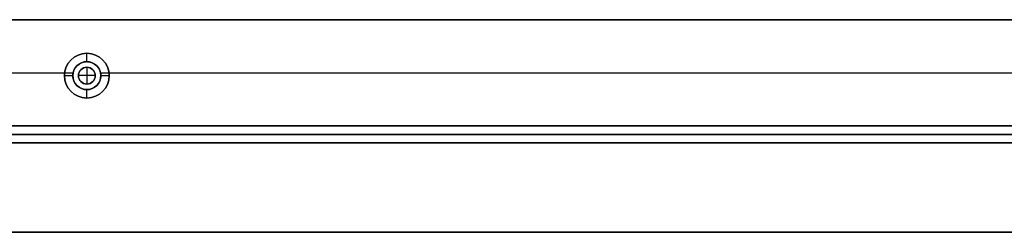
# Model space of a CAD drawing. Header units: millimetres. Extents: x -9 to 1391, y -464 to 386.
# Tile 4 of 24: x 167 to 343, y -464 to -426. Entities that reach past the tile are written whole.
import ezdxf

# ---------------------------------------------------------------- set-up
doc = ezdxf.new("R2010")
doc.units = ezdxf.units.MM
doc.header["$MEASUREMENT"] = 0

msp = doc.modelspace()

# ---------------------------------------------------------------- linework, layer by layer
for p, q in [((58.08, -426.45, -36.5), (1323.73, -426.45, -36.5)), ((178.91, -433.95, -35.5), (178.91, -432.45, -35.5)), ((178.91, -432.45, -35.5), (178.91, -432.45, -72.5)), ((178.91, -433.95, -0.5), (178.91, -433.95, -35.5)), ((54.15, -435.95, -72.5), (174.94, -435.95, -72.5)), ((150.88, -435.95, -0.5), (176.46, -435.95, -0.5)), ((174.91, -436.45, -35.5), (176.41, -436.45, -35.5)), ((174.91, -436.45, -35.5), (174.91, -436.45, -72.5)), ((176.41, -436.45, -0.5), (176.41, -436.45, -35.5)), ((177.41, -436.45, 2.5), (177.41, -436.45, -0.5)), ((180.41, -436.45, 2.5), (177.41, -436.45, 2.5)), ((178.91, -434.95, 2.5), (178.91, -434.95, -0.5)), ((178.91, -434.95, 2.5), (178.91, -437.95, 2.5)), ((180.41, -436.45, 2.5), (180.41, -436.45, -0.5)), ((181.36, -435.95, -0.5), (398.94, -435.95, -0.5)), ((181.41, -436.45, -0.5), (181.41, -436.45, -35.5)), ((181.41, -436.45, -35.5), (182.91, -436.45, -35.5)), ((182.88, -435.95, -72.5), (430.94, -435.95, -72.5)), ((182.91, -436.45, -35.5), (182.91, -436.45, -72.5)), ((178.91, -437.95, 2.5), (178.91, -437.95, -0.5)), ((178.91, -440.45, -35.5), (178.91, -438.95, -35.5)), ((178.91, -438.95, -0.5), (178.91, -438.95, -35.5)), ((178.91, -440.45, -35.5), (178.91, -440.45, -72.5)), ((50.21, -445.45, -36.5), (1331.6, -445.45, -36.5)), ((1270.76, -445.45, -20.5), (110.76, -445.45, -20.5)), ((110.76, -446.95, -40.5), (1270.76, -446.95, -40.5)), ((1270.76, -446.95, -0.5), (110.76, -446.95, -0.5)), ((1270.76, -448.45, -20.5), (110.76, -448.45, -20.5)), ((8.81, -464.45, 9), (1373.01, -464.45, 9))]:
    msp.add_line(p, q)
for centre, radius in [((178.91, -436.45, -54), 4), ((178.91, -436.45, -18), 2.5), ((178.91, -436.45, 1), 1.5)]:
    msp.add_circle(centre, radius)
for centre, radius, start, end in [((178.91, -436.45, -72.5), 4, 0, 180), ((178.91, -436.45, -35.5), 4, 0, 180), ((178.91, -436.45, -0.5), 2.5, 360, 180), ((178.91, -436.45, -72.5), 4, 180, 360), ((178.91, -436.45, -35.5), 4, 180, 360), ((178.91, -436.45, -0.5), 2.5, 180, 0), ((178.91, -436.45, -0.5), 1.5, 0, 180), ((178.91, -436.45, 2.5), 1.5, 0, 180), ((178.91, -436.45, -0.5), 1.5, 180, 0), ((178.91, -436.45, 2.5), 1.5, 180, 0)]:
    msp.add_arc(centre, radius, start, end)
for points in [[(58.08, -426.45, -72.5), (690.91, -426.45, -72.5), (1323.73, -426.45, -72.5)], [(1256.6, -426.45, -0.5), (690.91, -426.45, -0.5), (125.21, -426.45, -0.5)], [(1331.6, -445.45, -72.5), (690.91, -445.45, -72.5), (50.21, -445.45, -72.5)], [(110.76, -445.45, -40.5), (690.76, -445.45, -40.5), (1270.76, -445.45, -40.5)], [(1270.76, -445.45, -0.5), (690.76, -445.45, -0.5), (110.76, -445.45, -0.5)], [(125.21, -445.45, -0.5), (690.91, -445.45, -0.5), (1256.6, -445.45, -0.5)], [(1270.76, -448.45, -40.5), (690.76, -448.45, -40.5), (110.76, -448.45, -40.5)], [(110.76, -448.45, -0.5), (690.76, -448.45, -0.5), (1270.76, -448.45, -0.5)], [(1373.01, -464.45, -0.5), (690.91, -464.45, -0.5), (8.81, -464.45, -0.5)], [(8.81, -464.45, 18.5), (690.91, -464.45, 18.5), (1373.01, -464.45, 18.5)]]:
    msp.add_open_spline(points, degree=2)
for points, knots in [([(176.41, -436.45, -35.5), (176.41, -433.95, -35.5), (178.91, -433.95, -35.5), (181.41, -433.95, -35.5), (181.41, -436.45, -35.5)], [-23.561945, -23.561945, -23.561945, -19.634954, -19.634954, -15.707963, -15.707963, -15.707963]), ([(181.41, -436.45, -35.5), (181.41, -438.95, -35.5), (178.91, -438.95, -35.5), (176.41, -438.95, -35.5), (176.41, -436.45, -35.5)], [-15.707963, -15.707963, -15.707963, -11.780972, -11.780972, -7.853982, -7.853982, -7.853982])]:
    msp.add_rational_spline(points, [1, 0.707106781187, 1, 0.707106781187, 1], degree=2, knots=knots)

doc.saveas('drawing.dxf')
